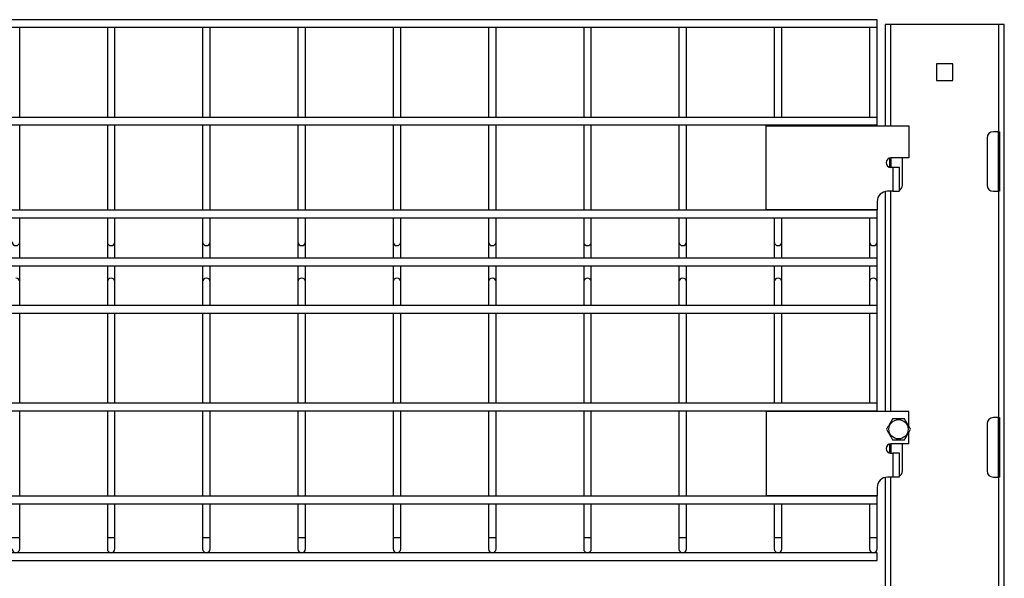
# Model space of a CAD drawing. Header units: inches. Extents: x 0.2 to 10.8, y 0.2 to 8.2.
# Tile 27 of 57: x 4.376 to 5.238, y 5.248 to 5.736. Entities that reach past the tile are written whole.
import ezdxf

# ---------------------------------------------------------------- set-up
doc = ezdxf.new("R2010")
doc.units = ezdxf.units.IN
doc.header["$MEASUREMENT"] = 0

msp = doc.modelspace()

# ---------------------------------------------------------------- linework, layer by layer
for p, q in [((5.12632, 5.73616), (3.21341, 5.73616)), ((5.12632, 5.73283), (5.12632, 5.73616)), ((3.21341, 5.72949), (5.12632, 5.72949)), ((4.37632, 5.65074), (4.37632, 5.72949)), ((4.45299, 5.72949), (4.45299, 5.65074)), ((4.45966, 5.65074), (4.45966, 5.72949)), ((4.53632, 5.72949), (4.53632, 5.65074)), ((4.54299, 5.65074), (4.54299, 5.72949)), ((4.61966, 5.72949), (4.61966, 5.65074)), ((4.62632, 5.65074), (4.62632, 5.72949)), ((4.70299, 5.72949), (4.70299, 5.65074)), ((4.70966, 5.65074), (4.70966, 5.72949)), ((4.78632, 5.72949), (4.78632, 5.65074)), ((4.79299, 5.65074), (4.79299, 5.72949)), ((4.86966, 5.72949), (4.86966, 5.65074)), ((4.87632, 5.65074), (4.87632, 5.72949)), ((4.95299, 5.72949), (4.95299, 5.65074)), ((4.95966, 5.65074), (4.95966, 5.72949)), ((5.03632, 5.72949), (5.03632, 5.65074)), ((5.04299, 5.65074), (5.04299, 5.72949)), ((5.11966, 5.72949), (5.11966, 5.65074)), ((5.12632, 5.72949), (5.12632, 5.73283)), ((5.12632, 5.65074), (5.12632, 5.72949)), ((5.13341, 5.73193), (5.13341, 5.64339)), ((5.13841, 5.73193), (5.13341, 5.73193)), ((5.23257, 5.73193), (5.13841, 5.73193)), ((5.13841, 5.64339), (5.13841, 5.73193)), ((5.23257, 5.73193), (5.23257, 5.63818)), ((5.23757, 5.73193), (5.23257, 5.73193)), ((5.23757, 1.76839), (5.23757, 5.73193)), ((5.19265, 5.69742), (5.17833, 5.69742)), ((5.17833, 5.69742), (5.17833, 5.6831)), ((5.19265, 5.6831), (5.19265, 5.69742)), ((5.17833, 5.6831), (5.19265, 5.6831)), ((5.12632, 5.65074), (3.21341, 5.65074)), ((5.12632, 5.64741), (5.12632, 5.65074)), ((3.21341, 5.64408), (5.12632, 5.64408)), ((4.37632, 5.56949), (4.37632, 5.64408)), ((4.45299, 5.64408), (4.45299, 5.56949)), ((4.45966, 5.56949), (4.45966, 5.64408)), ((4.53632, 5.64408), (4.53632, 5.56949)), ((4.54299, 5.56949), (4.54299, 5.64408)), ((4.61966, 5.64408), (4.61966, 5.56949)), ((4.62632, 5.56949), (4.62632, 5.64408)), ((4.70299, 5.64408), (4.70299, 5.56949)), ((4.70966, 5.56949), (4.70966, 5.64408)), ((4.78632, 5.64408), (4.78632, 5.56949)), ((4.79299, 5.56949), (4.79299, 5.64408)), ((4.86966, 5.64408), (4.86966, 5.56949)), ((4.87632, 5.56949), (4.87632, 5.64408)), ((4.95299, 5.64408), (4.95299, 5.56949)), ((4.95966, 5.56949), (4.95966, 5.64408)), ((5.0292, 5.56984), (5.0292, 5.64339)), ((5.0292, 5.64339), (5.1542, 5.64339)), ((5.03632, 5.64408), (5.03632, 5.64339)), ((5.04299, 5.64339), (5.04299, 5.64408)), ((5.11966, 5.64408), (5.11966, 5.64339)), ((5.12632, 5.64408), (5.12632, 5.64741)), ((5.12632, 5.64339), (5.12632, 5.64408)), ((5.1542, 5.64339), (5.1542, 5.61526)), ((5.22257, 5.63276), (5.22257, 5.59151)), ((5.23257, 5.63818), (5.22799, 5.63818)), ((5.23257, 5.63818), (5.23341, 5.63818)), ((5.23257, 5.58609), (5.23257, 5.63818)), ((5.23341, 5.63818), (5.23341, 5.58609)), ((5.13757, 5.607), (5.13757, 5.61519)), ((5.1542, 5.61526), (5.13837, 5.61526)), ((5.1402, 5.60693), (5.13837, 5.60693)), ((5.13841, 5.61526), (5.13841, 5.60693)), ((5.1402, 5.60693), (5.1402, 5.58609)), ((5.14578, 5.60693), (5.1402, 5.60693)), ((5.14578, 5.58687), (5.14578, 5.60693)), ((5.14841, 5.59151), (5.14841, 5.61526)), ((5.13341, 5.58587), (5.13341, 5.39339)), ((5.1402, 5.58609), (5.13541, 5.58609)), ((5.13841, 5.39339), (5.13841, 5.58609)), ((5.1402, 5.58609), (5.14577, 5.58609)), ((5.22799, 5.58609), (5.23257, 5.58609)), ((5.23257, 5.58609), (5.23257, 5.38818)), ((5.23341, 5.58609), (5.23257, 5.58609)), ((5.12632, 5.57701), (5.12632, 5.56984)), ((5.12632, 5.56949), (3.21341, 5.56949)), ((5.12632, 5.56984), (5.0292, 5.56984)), ((5.03632, 5.56984), (5.03632, 5.56949)), ((5.04299, 5.56949), (5.04299, 5.56984)), ((5.11966, 5.56984), (5.11966, 5.56949)), ((5.12632, 5.56949), (5.12632, 5.56984)), ((5.12632, 5.56616), (5.12632, 5.56949)), ((5.12632, 5.56283), (5.12632, 5.56616)), ((3.21341, 5.56283), (5.12632, 5.56283)), ((4.37632, 5.56262), (4.37299, 5.56262)), ((4.37632, 5.56262), (4.37632, 5.56283)), ((4.37632, 5.54187), (4.37632, 5.56262)), ((4.45299, 5.56283), (4.45299, 5.56262)), ((4.45299, 5.56262), (4.45299, 5.54187)), ((4.45632, 5.56262), (4.45299, 5.56262)), ((4.45966, 5.56262), (4.45632, 5.56262)), ((4.45966, 5.56262), (4.45966, 5.56283)), ((4.45966, 5.54187), (4.45966, 5.56262)), ((4.53632, 5.56283), (4.53632, 5.56262)), ((4.53632, 5.56262), (4.53632, 5.54187)), ((4.53966, 5.56262), (4.53632, 5.56262)), ((4.54299, 5.56262), (4.53966, 5.56262)), ((4.54299, 5.56262), (4.54299, 5.56283)), ((4.54299, 5.54187), (4.54299, 5.56262)), ((4.61966, 5.56283), (4.61966, 5.56262)), ((4.61966, 5.56262), (4.61966, 5.54187)), ((4.62299, 5.56262), (4.61966, 5.56262)), ((4.62632, 5.56262), (4.62299, 5.56262)), ((4.62632, 5.56262), (4.62632, 5.56283)), ((4.62632, 5.54187), (4.62632, 5.56262)), ((4.70299, 5.56283), (4.70299, 5.56262)), ((4.70299, 5.56262), (4.70299, 5.54187)), ((4.70632, 5.56262), (4.70299, 5.56262)), ((4.70966, 5.56262), (4.70632, 5.56262)), ((4.70966, 5.56262), (4.70966, 5.56283)), ((4.70966, 5.54187), (4.70966, 5.56262)), ((4.78632, 5.56283), (4.78632, 5.56262)), ((4.78632, 5.56262), (4.78632, 5.54187)), ((4.78966, 5.56262), (4.78632, 5.56262)), ((4.79299, 5.56262), (4.78966, 5.56262)), ((4.79299, 5.56262), (4.79299, 5.56283)), ((4.79299, 5.54187), (4.79299, 5.56262)), ((4.86966, 5.56283), (4.86966, 5.56262)), ((4.86966, 5.56262), (4.86966, 5.54187)), ((4.87299, 5.56262), (4.86966, 5.56262)), ((4.87632, 5.56262), (4.87299, 5.56262)), ((4.87632, 5.56262), (4.87632, 5.56283)), ((4.87632, 5.54187), (4.87632, 5.56262)), ((4.95299, 5.56283), (4.95299, 5.56262)), ((4.95299, 5.56262), (4.95299, 5.54187)), ((4.95632, 5.56262), (4.95299, 5.56262)), ((4.95966, 5.56262), (4.95632, 5.56262)), ((4.95966, 5.56262), (4.95966, 5.56283)), ((4.95966, 5.54187), (4.95966, 5.56262)), ((5.03632, 5.56283), (5.03632, 5.56262)), ((5.03632, 5.56262), (5.03632, 5.54187)), ((5.03966, 5.56262), (5.03632, 5.56262)), ((5.04299, 5.56262), (5.03966, 5.56262)), ((5.04299, 5.56262), (5.04299, 5.56283)), ((5.04299, 5.54187), (5.04299, 5.56262)), ((5.11966, 5.56283), (5.11966, 5.56262)), ((5.11966, 5.56262), (5.11966, 5.54187)), ((5.12299, 5.56262), (5.11966, 5.56262)), ((5.12632, 5.56262), (5.12299, 5.56262)), ((5.12632, 5.56262), (5.12632, 5.56283)), ((5.12632, 5.54187), (5.12632, 5.56262)), ((4.37632, 5.5277), (4.37632, 5.54187)), ((4.45299, 5.54187), (4.45299, 5.5277)), ((4.45966, 5.5277), (4.45966, 5.54187)), ((4.53632, 5.54187), (4.53632, 5.5277)), ((4.54299, 5.5277), (4.54299, 5.54187)), ((4.61966, 5.54187), (4.61966, 5.5277)), ((4.62632, 5.5277), (4.62632, 5.54187)), ((4.70299, 5.54187), (4.70299, 5.5277)), ((4.70966, 5.5277), (4.70966, 5.54187)), ((4.78632, 5.54187), (4.78632, 5.5277)), ((4.79299, 5.5277), (4.79299, 5.54187)), ((4.86966, 5.54187), (4.86966, 5.5277)), ((4.87632, 5.5277), (4.87632, 5.54187)), ((4.95299, 5.54187), (4.95299, 5.5277)), ((4.95966, 5.5277), (4.95966, 5.54187)), ((5.03632, 5.54187), (5.03632, 5.5277)), ((5.04299, 5.5277), (5.04299, 5.54187)), ((5.11966, 5.54187), (5.11966, 5.5277)), ((5.12632, 5.5277), (5.12632, 5.54187)), ((5.12632, 5.5277), (3.21341, 5.5277)), ((3.21341, 5.52103), (5.12632, 5.52103)), ((4.37632, 5.50687), (4.37632, 5.52103)), ((4.45299, 5.52103), (4.45299, 5.50687)), ((4.45966, 5.50687), (4.45966, 5.52103)), ((4.53632, 5.52103), (4.53632, 5.50687)), ((4.54299, 5.50687), (4.54299, 5.52103)), ((4.61966, 5.52103), (4.61966, 5.50687)), ((4.62632, 5.50687), (4.62632, 5.52103)), ((4.70299, 5.52103), (4.70299, 5.50687)), ((4.70966, 5.50687), (4.70966, 5.52103)), ((4.78632, 5.52103), (4.78632, 5.50687)), ((4.79299, 5.50687), (4.79299, 5.52103)), ((4.86966, 5.52103), (4.86966, 5.50687)), ((4.87632, 5.50687), (4.87632, 5.52103)), ((4.95299, 5.52103), (4.95299, 5.50687)), ((4.95966, 5.50687), (4.95966, 5.52103)), ((5.03632, 5.52103), (5.03632, 5.50687)), ((5.04299, 5.50687), (5.04299, 5.52103)), ((5.11966, 5.52103), (5.11966, 5.50687)), ((5.12632, 5.52437), (5.12632, 5.5277)), ((5.12632, 5.52103), (5.12632, 5.52437)), ((5.12632, 5.50687), (5.12632, 5.52103)), ((4.37632, 5.48612), (4.37632, 5.50687)), ((4.45299, 5.50687), (4.45299, 5.48612)), ((4.45966, 5.48612), (4.45966, 5.50687)), ((4.53632, 5.50687), (4.53632, 5.48612)), ((4.54299, 5.48612), (4.54299, 5.50687)), ((4.61966, 5.50687), (4.61966, 5.48612)), ((4.62632, 5.48612), (4.62632, 5.50687)), ((4.70299, 5.50687), (4.70299, 5.48612)), ((4.70966, 5.48612), (4.70966, 5.50687)), ((4.78632, 5.50687), (4.78632, 5.48612)), ((4.79299, 5.48612), (4.79299, 5.50687)), ((4.86966, 5.50687), (4.86966, 5.48612)), ((4.87632, 5.48612), (4.87632, 5.50687)), ((4.95299, 5.50687), (4.95299, 5.48612)), ((4.95966, 5.48612), (4.95966, 5.50687)), ((5.03632, 5.50687), (5.03632, 5.48612)), ((5.04299, 5.48612), (5.04299, 5.50687)), ((5.11966, 5.50687), (5.11966, 5.48612)), ((5.12632, 5.48612), (5.12632, 5.50687)), ((5.12632, 5.48616), (3.21341, 5.48616)), ((3.21341, 5.47949), (5.12632, 5.47949)), ((4.37632, 5.40074), (4.37632, 5.47949)), ((4.45299, 5.47949), (4.45299, 5.40074)), ((4.45966, 5.40074), (4.45966, 5.47949)), ((4.53632, 5.47949), (4.53632, 5.40074)), ((4.54299, 5.40074), (4.54299, 5.47949)), ((4.61966, 5.47949), (4.61966, 5.40074)), ((4.62632, 5.40074), (4.62632, 5.47949)), ((4.70299, 5.47949), (4.70299, 5.40074)), ((4.70966, 5.40074), (4.70966, 5.47949)), ((4.78632, 5.47949), (4.78632, 5.40074)), ((4.79299, 5.40074), (4.79299, 5.47949)), ((4.86966, 5.47949), (4.86966, 5.40074)), ((4.87632, 5.40074), (4.87632, 5.47949)), ((4.95299, 5.47949), (4.95299, 5.40074)), ((4.95966, 5.40074), (4.95966, 5.47949)), ((5.03632, 5.47949), (5.03632, 5.40074)), ((5.04299, 5.40074), (5.04299, 5.47949)), ((5.11966, 5.47949), (5.11966, 5.40074)), ((5.12632, 5.48283), (5.12632, 5.48616)), ((5.12632, 5.47949), (5.12632, 5.48283)), ((5.12632, 5.40074), (5.12632, 5.47949)), ((5.12632, 5.40074), (3.21341, 5.40074)), ((5.12632, 5.39741), (5.12632, 5.40074)), ((3.21341, 5.39408), (5.12632, 5.39408)), ((4.37632, 5.31949), (4.37632, 5.39408)), ((4.45299, 5.39408), (4.45299, 5.31949)), ((4.45966, 5.31949), (4.45966, 5.39408)), ((4.53632, 5.39408), (4.53632, 5.31949)), ((4.54299, 5.31949), (4.54299, 5.39408)), ((4.61966, 5.39408), (4.61966, 5.31949)), ((4.62632, 5.31949), (4.62632, 5.39408)), ((4.70299, 5.39408), (4.70299, 5.31949)), ((4.70966, 5.31949), (4.70966, 5.39408)), ((4.78632, 5.39408), (4.78632, 5.31949)), ((4.79299, 5.31949), (4.79299, 5.39408)), ((4.86966, 5.39408), (4.86966, 5.31949)), ((4.87632, 5.31949), (4.87632, 5.39408)), ((4.95299, 5.39408), (4.95299, 5.31949)), ((4.95966, 5.31949), (4.95966, 5.39408)), ((5.0292, 5.39339), (5.0292, 5.31984)), ((5.1542, 5.39339), (5.0292, 5.39339)), ((5.03632, 5.39408), (5.03632, 5.39339)), ((5.04299, 5.39339), (5.04299, 5.39408)), ((5.11966, 5.39408), (5.11966, 5.39339)), ((5.12632, 5.39408), (5.12632, 5.39741)), ((5.12632, 5.39339), (5.12632, 5.39408)), ((5.1542, 5.38032), (5.1542, 5.39339)), ((5.23257, 5.38818), (5.22799, 5.38818)), ((5.23257, 5.38818), (5.23341, 5.38818)), ((5.23257, 5.33609), (5.23257, 5.38818)), ((5.23341, 5.38818), (5.23341, 5.33609)), ((5.1542, 5.36526), (5.1542, 5.37562)), ((5.22257, 5.38276), (5.22257, 5.34151)), ((5.13757, 5.357), (5.13757, 5.36519)), ((5.1542, 5.36526), (5.13837, 5.36526)), ((5.13841, 5.36526), (5.13841, 5.35693)), ((5.14841, 5.34151), (5.14841, 5.36526)), ((5.13837, 5.35693), (5.1402, 5.35693)), ((5.1402, 5.35693), (5.1402, 5.33609)), ((5.14578, 5.35693), (5.1402, 5.35693)), ((5.14578, 5.33687), (5.14578, 5.35693)), ((5.13341, 5.33587), (5.13341, 1.76839)), ((5.1402, 5.33609), (5.13541, 5.33609)), ((5.13841, 4.88818), (5.13841, 5.33609)), ((5.14577, 5.33609), (5.1402, 5.33609)), ((5.22799, 5.33609), (5.23257, 5.33609)), ((5.23257, 5.33609), (5.23257, 4.88818)), ((5.23341, 5.33609), (5.23257, 5.33609)), ((5.12632, 5.32701), (5.12632, 5.31984)), ((5.12632, 5.31949), (3.21341, 5.31949)), ((5.12632, 5.31984), (5.0292, 5.31984)), ((5.03632, 5.31984), (5.03632, 5.31949)), ((5.04299, 5.31949), (5.04299, 5.31984)), ((5.11966, 5.31984), (5.11966, 5.31949)), ((5.12632, 5.31949), (5.12632, 5.31984)), ((5.12632, 5.31616), (5.12632, 5.31949)), ((5.12632, 5.31283), (5.12632, 5.31616)), ((3.21341, 5.31283), (5.12632, 5.31283)), ((4.37632, 5.28333), (4.37632, 5.31283)), ((4.45299, 5.31283), (4.45299, 5.28333)), ((4.45966, 5.28333), (4.45966, 5.31283)), ((4.53632, 5.31283), (4.53632, 5.28333)), ((4.54299, 5.28333), (4.54299, 5.31283)), ((4.61966, 5.31283), (4.61966, 5.28333)), ((4.62632, 5.28333), (4.62632, 5.31283)), ((4.70299, 5.31283), (4.70299, 5.28333)), ((4.70966, 5.28333), (4.70966, 5.31283)), ((4.78632, 5.31283), (4.78632, 5.28333)), ((4.79299, 5.28333), (4.79299, 5.31283)), ((4.86966, 5.31283), (4.86966, 5.28333)), ((4.87632, 5.28333), (4.87632, 5.31283)), ((4.95299, 5.31283), (4.95299, 5.28333)), ((4.95966, 5.28333), (4.95966, 5.31283)), ((5.03632, 5.31283), (5.03632, 5.28333)), ((5.04299, 5.28333), (5.04299, 5.31283)), ((5.11966, 5.31283), (5.11966, 5.28333)), ((5.12632, 5.28333), (5.12632, 5.31283)), ((4.36966, 5.28333), (4.37632, 5.28333)), ((4.37632, 5.27333), (4.37632, 5.28333)), ((4.45299, 5.28333), (4.45299, 5.27333)), ((4.45299, 5.28333), (4.45966, 5.28333)), ((4.45966, 5.27333), (4.45966, 5.28333)), ((4.53632, 5.28333), (4.53632, 5.27333)), ((4.53632, 5.28333), (4.54299, 5.28333)), ((4.54299, 5.27333), (4.54299, 5.28333)), ((4.61966, 5.28333), (4.61966, 5.27333)), ((4.61966, 5.28333), (4.62632, 5.28333)), ((4.62632, 5.27333), (4.62632, 5.28333)), ((4.70299, 5.28333), (4.70299, 5.27333)), ((4.70299, 5.28333), (4.70966, 5.28333)), ((4.70966, 5.27333), (4.70966, 5.28333)), ((4.78632, 5.28333), (4.78632, 5.27333)), ((4.78632, 5.28333), (4.79299, 5.28333)), ((4.79299, 5.27333), (4.79299, 5.28333)), ((4.86966, 5.28333), (4.86966, 5.27333)), ((4.86966, 5.28333), (4.87632, 5.28333)), ((4.87632, 5.27333), (4.87632, 5.28333)), ((4.95299, 5.28333), (4.95299, 5.27333)), ((4.95299, 5.28333), (4.95966, 5.28333)), ((4.95966, 5.27333), (4.95966, 5.28333)), ((5.03632, 5.28333), (5.03632, 5.27333)), ((5.03632, 5.28333), (5.04299, 5.28333)), ((5.04299, 5.27333), (5.04299, 5.28333)), ((5.11966, 5.28333), (5.11966, 5.27333)), ((5.11966, 5.28333), (5.12632, 5.28333)), ((5.12632, 5.27333), (5.12632, 5.28333)), ((5.12632, 5.26999), (3.21341, 5.26999)), ((3.21341, 5.26333), (5.12632, 5.26333)), ((5.12632, 5.26666), (5.12632, 5.26999)), ((5.12632, 5.26333), (5.12632, 5.26666))]:
    msp.add_line(p, q)
msp.add_circle((5.14503, 5.37797), 0.00846)
for centre, radius, start, end in [((5.22799, 5.63276), 0.00542, 90, 180), ((5.13837, 5.61109), 0.00417, 90, 270), ((5.14299, 5.59151), 0.00542, 301.02317, 0), ((5.22799, 5.59151), 0.00542, 180, 270), ((5.13541, 5.57701), 0.00908, 90, 180), ((4.37299, 5.54187), 0.00333, 180, 0), ((4.45632, 5.54187), 0.00333, 180, 0), ((4.53966, 5.54187), 0.00333, 180, 0), ((4.62299, 5.54187), 0.00333, 180, 0), ((4.70632, 5.54187), 0.00333, 180, 0), ((4.78966, 5.54187), 0.00333, 180, 0), ((4.87299, 5.54187), 0.00333, 180, 0), ((4.95632, 5.54187), 0.00333, 180, 0), ((5.03966, 5.54187), 0.00333, 180, 0), ((5.12299, 5.54187), 0.00333, 180, 0), ((4.37299, 5.50687), 0.00333, 0, 90), ((4.45632, 5.50687), 0.00333, 90, 180), ((4.45632, 5.50687), 0.00333, 0, 90), ((4.53966, 5.50687), 0.00333, 90, 180), ((4.53966, 5.50687), 0.00333, 0, 90), ((4.62299, 5.50687), 0.00333, 90, 180), ((4.62299, 5.50687), 0.00333, 0, 90), ((4.70632, 5.50687), 0.00333, 90, 180), ((4.70632, 5.50687), 0.00333, 0, 90), ((4.78966, 5.50687), 0.00333, 90, 180), ((4.78966, 5.50687), 0.00333, 0, 90), ((4.87299, 5.50687), 0.00333, 90, 180), ((4.87299, 5.50687), 0.00333, 0, 90), ((4.95632, 5.50687), 0.00333, 90, 180), ((4.95632, 5.50687), 0.00333, 0, 90), ((5.03966, 5.50687), 0.00333, 90, 180), ((5.03966, 5.50687), 0.00333, 0, 90), ((5.12299, 5.50687), 0.00333, 90, 180), ((5.12299, 5.50687), 0.00333, 0, 90), ((5.22799, 5.38276), 0.00542, 90, 180), ((5.13837, 5.36109), 0.00417, 90, 270), ((5.14299, 5.34151), 0.00542, 301.02317, 0), ((5.22799, 5.34151), 0.00542, 180, 270), ((5.13541, 5.32701), 0.00908, 90, 180), ((4.37299, 5.27333), 0.00333, 180, 0), ((4.45632, 5.27333), 0.00333, 180, 0), ((4.53966, 5.27333), 0.00333, 180, 0), ((4.62299, 5.27333), 0.00333, 180, 0), ((4.70632, 5.27333), 0.00333, 180, 0), ((4.78966, 5.27333), 0.00333, 180, 0), ((4.87299, 5.27333), 0.00333, 180, 0), ((4.95632, 5.27333), 0.00333, 180, 0), ((5.03966, 5.27333), 0.00333, 180, 0), ((5.12299, 5.27333), 0.00333, 180, 0)]:
    msp.add_arc(centre, radius, start, end)
for points in [[(5.13977, 5.38708), (5.13891, 5.3856), (5.13804, 5.38409), (5.13692, 5.38215), (5.1367, 5.38176), (5.13625, 5.38099), (5.13603, 5.38061), (5.13537, 5.37947), (5.13494, 5.37871), (5.13451, 5.37797)], [(5.15029, 5.38708), (5.14858, 5.38708), (5.14683, 5.38708), (5.14459, 5.38708), (5.14415, 5.38708), (5.14326, 5.38708), (5.14281, 5.38708), (5.1415, 5.38708), (5.14063, 5.38708), (5.13977, 5.38708)], [(5.15556, 5.37797), (5.1547, 5.37946), (5.15383, 5.38097), (5.15271, 5.38291), (5.15248, 5.38329), (5.15204, 5.38406), (5.15182, 5.38445), (5.15116, 5.38559), (5.15072, 5.38634), (5.15029, 5.38708)], [(5.13451, 5.37797), (5.13537, 5.37648), (5.13624, 5.37497), (5.13736, 5.37303), (5.13758, 5.37264), (5.13803, 5.37187), (5.13825, 5.37149), (5.13891, 5.37035), (5.13934, 5.3696), (5.13977, 5.36885)], [(5.15029, 5.36885), (5.15115, 5.37034), (5.15203, 5.37185), (5.15314, 5.37379), (5.15337, 5.37418), (5.15381, 5.37495), (5.15403, 5.37533), (5.15469, 5.37647), (5.15513, 5.37722), (5.15556, 5.37797)], [(5.13977, 5.36885), (5.14149, 5.36885), (5.14323, 5.36885), (5.14547, 5.36885), (5.14592, 5.36885), (5.14681, 5.36885), (5.14725, 5.36885), (5.14857, 5.36885), (5.14943, 5.36885), (5.15029, 5.36885)]]:
    msp.add_open_spline(points, degree=3, knots=[0, 0, 0, 0, 0.5, 0.5, 0.625, 0.625, 0.75, 0.75, 1, 1, 1, 1])

doc.saveas('drawing.dxf')
